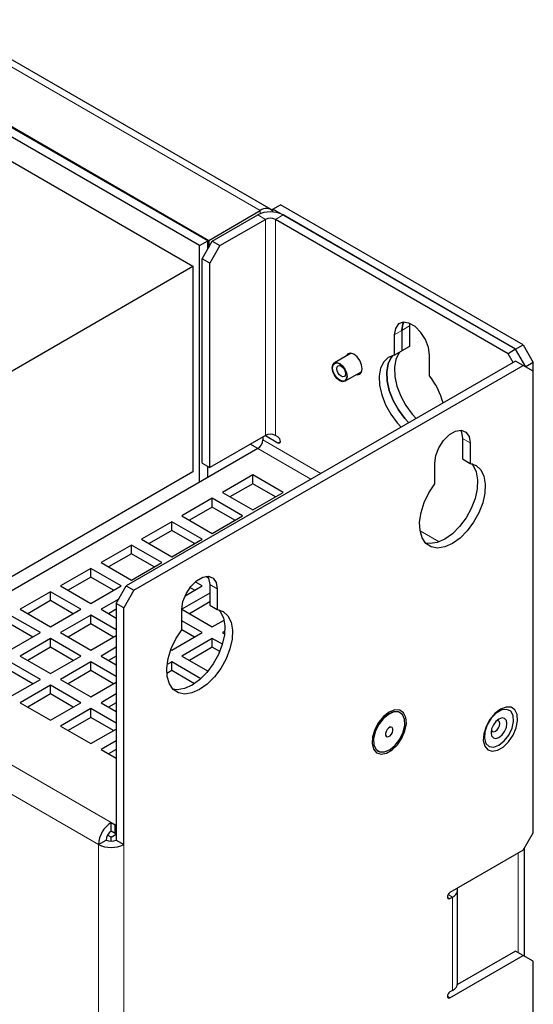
# Model space of a CAD drawing. Header units: millimetres. Extents: x 5 to 418, y 2 to 292.
# Tile 12 of 14: x 295 to 314, y 173 to 209. Entities that reach past the tile are written whole.
import ezdxf

# ---------------------------------------------------------------- set-up
doc = ezdxf.new("R2010")
doc.units = ezdxf.units.MM

msp = doc.modelspace()

# ---------------------------------------------------------------- linework, layer by layer
at = {"color": 7, "linetype": 'Continuous', "lineweight": 18}
for p, q in [((291.4796, 209.225), (303.7362, 202.1495)), ((303.9247, 201.8229), (303.6419, 201.9862)), ((303.7362, 202.0314), (303.7362, 202.1495)), ((304.3018, 201.8229), (304.5847, 201.9862)), ((303.9247, 201.8229), (303.9247, 193.7664)), ((304.3018, 193.7664), (304.3018, 201.8229)), ((309.2987, 197.8494), (309.0159, 197.6862)), ((308.733, 197.5229), (309.0159, 197.6862)), ((298.1736, 179.3431), (267.0609, 197.304)), ((297.7022, 178.5266), (266.5895, 196.4875)), ((305.9979, 192.3518), (303.8304, 193.603)), ((304.3961, 193.4942), (304.4904, 193.5486)), ((311.2788, 193.6584), (311.5617, 193.4952)), ((305.6207, 192.1341), (303.6419, 193.2764)), ((310.4123, 189.8034), (309.6936, 190.2183)), ((301.8507, 188.2157), (302.1336, 188.0524)), ((297.9852, 178.6897), (297.7024, 178.5265)), ((297.7024, 104.4934), (297.7024, 178.5265)), ((298.6452, 104.4934), (298.6452, 178.5265)), ((313.3528, 178.1984), (313.3528, 174.4969)), ((310.7131, 176.5656), (310.8074, 176.5112)), ((310.7407, 176.6585), (310.9017, 176.5656)), ((310.9017, 173.0817), (310.9017, 176.5656)), ((310.7131, 172.864), (310.8074, 172.8095))]:
    msp.add_line(p, q, dxfattribs=at)
at = {"color": 7, "linetype": 'Continuous', "lineweight": 25}
for p, q in [((304.1361, 202.1891), (291.8796, 209.2646)), ((301.7751, 201.0174), (289.5186, 208.0929)), ((289.5563, 208.1147), (301.8128, 201.0392)), ((301.4734, 200.8432), (289.2169, 207.9188)), ((289.3894, 206.9077), (301.2217, 200.0771)), ((304.2076, 202.2039), (304.4904, 202.3672)), ((313.5414, 197.1422), (304.4904, 202.3672)), ((301.8128, 201.0392), (303.7362, 202.1495)), ((301.9448, 201.0065), (303.6419, 201.9862)), ((304.2076, 202.0951), (304.2076, 202.2039)), ((313.2585, 196.9789), (304.2076, 202.2039)), ((313.2585, 196.9789), (304.5847, 201.9862)), ((302.2277, 200.8432), (303.9247, 201.8229)), ((312.9757, 196.8156), (304.3018, 201.8229)), ((301.4734, 200.8432), (301.7751, 201.0174)), ((301.4734, 192.0246), (301.4734, 200.8432)), ((301.5677, 200.3533), (301.9448, 201.0065)), ((301.7751, 200.7126), (301.7751, 201.0174)), ((301.8128, 201.0392), (301.8128, 200.7779)), ((302.2277, 200.8432), (301.8505, 200.19)), ((301.9448, 201.0065), (302.2277, 200.8432)), ((301.7751, 200.7343), (301.7845, 200.7289)), ((293.9997, 195.908), (301.2217, 200.0771)), ((301.2217, 200.0771), (301.2217, 192.4125)), ((301.8505, 200.19), (301.5677, 200.3533)), ((301.5677, 192.7323), (301.5677, 200.3533)), ((301.8505, 192.569), (301.8505, 200.19)), ((309.3047, 197.9481), (309.2987, 197.8494)), ((309.2987, 197.8494), (309.2987, 197.0824)), ((308.733, 197.5229), (308.733, 196.7558)), ((309.0159, 197.6862), (309.0159, 196.9191)), ((309.2987, 197.0824), (309.0159, 196.9191)), ((313.2585, 196.9789), (313.5414, 197.1422)), ((313.5414, 197.1422), (313.9185, 196.489)), ((307.1265, 196.8316), (306.5021, 196.4711)), ((308.733, 196.7558), (309.0159, 196.9191)), ((310.053, 195.9938), (310.053, 196.7609)), ((313.2585, 196.9789), (312.9757, 196.8156)), ((313.1643, 196.4889), (312.9757, 196.8156)), ((313.6356, 196.3258), (313.2585, 196.9789)), ((313.2587, 196.5434), (298.7395, 188.1616)), ((299.0223, 187.9983), (313.5416, 196.3801)), ((313.5416, 196.3801), (313.2587, 196.5434)), ((313.9187, 196.1623), (313.5416, 196.3801)), ((313.9185, 196.489), (313.6357, 196.3257)), ((313.9185, 196.1624), (313.9185, 196.489)), ((306.8954, 195.7898), (307.5198, 196.1503)), ((313.9187, 178.9605), (313.9187, 196.1623)), ((303.9247, 193.7664), (301.8505, 192.569)), ((303.6418, 193.2764), (303.3589, 193.4397)), ((303.8304, 193.712), (303.8304, 193.603)), ((303.9247, 193.7664), (304.3961, 193.4942)), ((304.3961, 193.712), (304.3018, 193.7664)), ((311.2788, 193.6584), (311.2788, 192.8914)), ((311.5617, 193.4952), (311.5617, 192.7281)), ((303.6419, 193.2764), (294.0252, 187.7249)), ((301.5677, 192.7323), (301.8505, 192.569)), ((310.2417, 191.9661), (310.2417, 192.7332)), ((311.2788, 192.8914), (311.5617, 192.7281)), ((301.2217, 192.4125), (293.9997, 188.2434)), ((301.7751, 192.1988), (301.7751, 192.6125)), ((303.4533, 192.2967), (302.3219, 191.6436)), ((303.4533, 191.9701), (302.6048, 191.4803)), ((304.5847, 191.6436), (303.4533, 192.2967)), ((303.4533, 191.9701), (303.4533, 192.2967)), ((304.3018, 191.4803), (303.4533, 191.9701)), ((302.3219, 191.6436), (303.4533, 190.9905)), ((303.4533, 190.9905), (304.5847, 191.6436)), ((301.9448, 191.4259), (300.8134, 190.7728)), ((303.0762, 190.7728), (301.9448, 191.4259)), ((301.9448, 191.0993), (301.9448, 191.4259)), ((301.9448, 191.0993), (301.0963, 190.6095)), ((302.7933, 190.6095), (301.9448, 191.0993)), ((300.4363, 190.5551), (299.305, 189.9019)), ((301.5677, 189.9019), (300.4363, 190.5551)), ((300.4363, 190.2284), (300.4363, 190.5551)), ((300.8134, 190.7728), (301.9448, 190.1197)), ((301.9448, 190.1197), (303.0762, 190.7728)), ((300.4363, 190.2284), (299.5878, 189.7386)), ((301.2848, 189.7386), (300.4363, 190.2284)), ((299.305, 189.9019), (300.4363, 189.2488)), ((300.4363, 189.2488), (301.5677, 189.9019)), ((298.9278, 189.6842), (297.7965, 189.0311)), ((300.0592, 189.0311), (298.9278, 189.6842)), ((298.9278, 189.3576), (298.9278, 189.6842)), ((297.7965, 189.0311), (298.9278, 188.378)), ((298.9278, 189.3576), (298.0793, 188.8678)), ((299.7763, 188.8678), (298.9278, 189.3576)), ((298.9278, 188.378), (300.0592, 189.0311)), ((297.4193, 188.8134), (296.288, 188.1603)), ((298.5507, 188.1603), (297.4193, 188.8134)), ((297.4193, 188.4868), (297.4193, 188.8134)), ((297.4193, 188.4868), (296.5709, 187.997)), ((298.2678, 187.997), (297.4193, 188.4868)), ((301.5677, 188.1603), (301.3057, 188.3115)), ((301.7018, 188.5183), (301.81, 188.4558)), ((295.9108, 187.9426), (294.7795, 187.2894)), ((297.0422, 187.2894), (295.9108, 187.9426)), ((295.9108, 187.6159), (295.9108, 187.9426)), ((296.288, 188.1603), (297.4193, 187.5071)), ((297.4193, 187.5071), (298.5507, 188.1603)), ((298.3623, 187.5084), (298.7395, 188.1616)), ((299.0223, 187.9983), (298.6452, 187.3451)), ((298.7395, 188.1616), (299.0223, 187.9983)), ((300.9314, 187.7929), (301.5677, 188.1603)), ((301.2848, 187.997), (301.1102, 188.0978)), ((301.8507, 188.2157), (301.8507, 187.4487)), ((302.1336, 188.0524), (302.1336, 187.2854)), ((295.9108, 187.6159), (295.0624, 187.1261)), ((296.7593, 187.1261), (295.9108, 187.6159)), ((298.4556, 187.67), (297.7965, 187.2894)), ((301.8507, 187.8882), (300.8136, 187.2895)), ((301.8507, 187.5616), (301.0963, 187.1261)), ((294.7795, 187.2894), (295.9108, 186.6363)), ((295.9108, 186.6363), (297.0422, 187.2894)), ((297.7965, 187.2894), (298.3623, 186.9628)), ((298.3623, 187.2895), (298.0793, 187.1261)), ((298.6452, 187.3451), (298.3623, 187.5084)), ((298.3623, 187.5084), (298.3623, 178.6897)), ((298.6452, 178.5265), (298.6452, 187.3451)), ((300.8136, 186.5234), (300.8136, 187.2905)), ((300.8136, 187.2893), (301.9448, 186.6363)), ((301.8507, 187.4487), (302.1336, 187.2854)), ((295.5337, 186.4186), (294.4023, 187.0717)), ((297.4193, 187.0717), (296.288, 186.4186)), ((298.3623, 186.5273), (297.4193, 187.0717)), ((297.4193, 186.7451), (297.4193, 187.0717)), ((301.5677, 186.4186), (300.8136, 186.8539)), ((301.9448, 186.6363), (302.3835, 186.8895)), ((295.2508, 186.2553), (294.4023, 186.7451)), ((297.4193, 186.7451), (296.5709, 186.2553)), ((298.2678, 186.2553), (297.4193, 186.7451)), ((301.2848, 186.2553), (300.8136, 186.5273)), ((302.4127, 186.471), (302.3219, 186.4186)), ((294.4023, 185.7655), (295.5337, 186.4186)), ((295.9108, 186.2009), (294.7795, 185.5478)), ((297.0422, 185.5478), (295.9108, 186.2009)), ((295.9108, 185.8743), (295.9108, 186.2009)), ((296.288, 186.4186), (297.4193, 185.7655)), ((297.4193, 185.7655), (298.3623, 186.3098)), ((300.4363, 185.7655), (301.5677, 186.4186)), ((301.9448, 186.2009), (300.8134, 185.5478)), ((302.3219, 185.9832), (301.9448, 186.2009)), ((301.9448, 185.8743), (301.9448, 186.2009)), ((302.3219, 186.4186), (302.4036, 186.3714)), ((295.9108, 185.8743), (295.0624, 185.3845)), ((296.7593, 185.3845), (295.9108, 185.8743)), ((298.3623, 185.8744), (297.7965, 185.5478)), ((300.4036, 185.7844), (300.4363, 185.7655)), ((301.9448, 185.8743), (301.0963, 185.3845)), ((302.225, 185.7125), (301.9448, 185.8743)), ((295.5337, 184.6769), (294.4023, 185.3301)), ((294.7795, 185.5478), (295.9108, 184.8946)), ((295.9108, 184.8946), (297.0422, 185.5478)), ((297.4193, 185.3301), (296.288, 184.6769)), ((298.3623, 184.7857), (297.4193, 185.3301)), ((297.4193, 185.0034), (297.4193, 185.3301)), ((297.7965, 185.5478), (298.3623, 185.2211)), ((298.3623, 185.5478), (298.0793, 185.3845)), ((300.4363, 185.3301), (300.2625, 185.2297)), ((301.5218, 184.7034), (300.4363, 185.3301)), ((300.4363, 185.0034), (300.4363, 185.3301)), ((300.8134, 185.5478), (301.7887, 184.9848)), ((295.2508, 184.5136), (294.4023, 185.0034)), ((297.4193, 185.0034), (296.5709, 184.5136)), ((298.2678, 184.5136), (297.4193, 185.0034)), ((300.4363, 185.0034), (300.2516, 184.8968)), ((301.2811, 184.5157), (300.4363, 185.0034)), ((294.4023, 184.0238), (295.5337, 184.6769)), ((296.288, 184.6769), (297.4193, 184.0238)), ((295.9108, 184.4592), (294.7795, 183.8061)), ((297.0422, 183.8061), (295.9108, 184.4592)), ((295.9108, 184.1326), (295.9108, 184.4592)), ((297.4193, 184.0238), (298.3623, 184.5682)), ((295.9108, 184.1326), (295.0624, 183.6428)), ((296.7593, 183.6428), (295.9108, 184.1326)), ((298.3623, 184.1328), (297.7965, 183.8061)), ((294.7795, 183.8061), (295.9108, 183.153)), ((295.9108, 183.153), (297.0422, 183.8061)), ((297.4193, 183.5884), (296.288, 182.9353)), ((298.3623, 183.044), (297.4193, 183.5884)), ((297.4193, 183.2618), (297.4193, 183.5884)), ((297.7965, 183.8061), (298.3623, 183.4794)), ((298.3623, 183.8062), (298.0793, 183.6428)), ((297.4193, 183.2618), (296.5709, 182.7719)), ((298.2678, 182.7719), (297.4193, 183.2618)), ((308.958, 183.433), (308.9516, 183.4367)), ((296.288, 182.9353), (297.4193, 182.2821)), ((297.4193, 182.2821), (298.3623, 182.8265)), ((298.3623, 182.3911), (297.7965, 182.0644)), ((297.7965, 182.0644), (298.3623, 181.7378)), ((298.3623, 182.0645), (298.0793, 181.9011)), ((308.125, 182.0049), (308.1314, 182.0012)), ((298.1736, 179.0164), (298.1736, 179.3431)), ((298.1736, 179.3431), (298.3246, 179.2559)), ((298.3246, 179.2559), (298.3623, 179.2776)), ((298.3246, 178.9293), (298.3246, 179.2559)), ((298.1738, 178.7986), (298.0402, 178.8757)), ((298.3246, 178.9293), (298.1736, 179.0164)), ((298.1738, 178.7986), (298.3623, 178.9075)), ((298.1738, 178.6446), (298.1738, 178.7986)), ((298.3623, 178.951), (298.3246, 178.9293)), ((313.5416, 178.3073), (313.9187, 178.9605)), ((297.7022, 178.5266), (297.985, 178.6898)), ((297.7024, 178.5265), (297.7022, 178.5266)), ((297.9852, 178.6897), (297.985, 178.6898)), ((298.3623, 178.6897), (298.6452, 178.5265)), ((313.5871, 174.3616), (313.5871, 178.3862)), ((313.5416, 178.3073), (310.8074, 176.7289)), ((310.8074, 176.5112), (310.9017, 176.5656)), ((311.097, 173.3538), (311.097, 176.8377)), ((310.8074, 172.8095), (313.5416, 174.3879)), ((313.2587, 174.5512), (311.0902, 173.2994)), ((313.5416, 174.3879), (313.2587, 174.5512)), ((313.9187, 174.1701), (313.5416, 174.3879)), ((313.9187, 108.8469), (313.9187, 174.1701)), ((310.9017, 173.0817), (310.8074, 173.0273))]:
    msp.add_line(p, q, dxfattribs=at)
at = {"color": 7, "linetype": 'Continuous', "lineweight": 25, "flags": 128}
for points in [[(310.053, 196.7609), (310.0132, 197.0445), (309.8986, 197.3399), (309.723, 197.6114), (309.5076, 197.8263), (309.2784, 197.9586), (309.063, 197.9924), (308.8874, 197.9236), (308.7728, 197.7606), (308.733, 197.5229)], [(309.0897, 197.9938), (309.0557, 197.9238), (309.0159, 197.6862)], [(309.0159, 197.6862), (309.0557, 197.9238), (309.0897, 197.9938)], [(307.3226, 196.0364), (307.3436, 196.0334), (307.4445, 196.053), (307.512, 196.1306), (307.5357, 196.2544), (307.512, 196.4056), (307.4445, 196.5611), (307.3436, 196.6972), (307.2245, 196.7933), (307.1055, 196.8347), (307.0045, 196.8151), (306.9371, 196.7374), (306.9293, 196.7177)], [(308.733, 196.7558), (308.5116, 196.6745), (308.3382, 196.5119), (308.2223, 196.2769), (308.1701, 195.9823), (308.1845, 195.6441), (308.2647, 195.2807), (308.4064, 194.912), (308.6018, 194.558), (308.8403, 194.238), (308.9894, 194.0788)], [(308.6794, 196.7449), (308.6211, 196.6752), (308.5051, 196.4402), (308.4529, 196.1456), (308.4673, 195.8074), (308.5476, 195.444), (308.6892, 195.0753), (308.8847, 194.7213), (309.1232, 194.4013), (309.2723, 194.242)], [(309.2723, 194.242), (309.1232, 194.4013), (308.8847, 194.7213), (308.6892, 195.0753), (308.5476, 195.444), (308.4673, 195.8074), (308.4529, 196.1456), (308.5051, 196.4402), (308.6211, 196.6752), (308.6794, 196.7449)], [(308.926, 196.8672), (308.9039, 196.8385), (308.7879, 196.6035), (308.7358, 196.3089), (308.7502, 195.9707), (308.8304, 195.6073), (308.9721, 195.2386), (309.1675, 194.8846), (309.406, 194.5646), (309.5551, 194.4053)], [(306.5021, 196.0168), (306.4418, 196.1558), (306.4206, 196.2909), (306.4417, 196.4016), (306.502, 196.4711), (306.5922, 196.4886), (306.6986, 196.4517), (306.805, 196.3658), (306.8953, 196.2442), (306.9556, 196.1052), (306.9768, 195.97), (306.9557, 195.8593), (306.8955, 195.7899), (306.8052, 195.7723), (306.6988, 195.8092), (306.5924, 195.8951), (306.5021, 196.0168)], [(306.5128, 196.023), (306.4558, 196.1544), (306.4357, 196.2822), (306.4557, 196.3868), (306.5127, 196.4525), (306.598, 196.4691), (306.6986, 196.4342), (306.7992, 196.353), (306.8846, 196.238), (306.9416, 196.1065), (306.9617, 195.9788), (306.9417, 195.8741), (306.8847, 195.8084), (306.7994, 195.7918), (306.6988, 195.8267), (306.5982, 195.9079), (306.5128, 196.023)], [(306.6387, 196.0957), (306.6029, 196.1781), (306.5903, 196.2583), (306.6028, 196.324), (306.6386, 196.3652), (306.6921, 196.3756), (306.7552, 196.3537), (306.8184, 196.3028), (306.8719, 196.2306), (306.9077, 196.1481), (306.9203, 196.0679), (306.9077, 196.0023), (306.872, 195.9611), (306.8185, 195.9506), (306.7553, 195.9725), (306.6922, 196.0235), (306.6387, 196.0957)], [(310.2417, 192.7332), (310.2815, 193.0168), (310.3961, 193.3122), (310.5717, 193.5837), (310.7871, 193.7985), (311.0163, 193.9309), (311.2317, 193.9647), (311.4073, 193.8959), (311.5219, 193.7328), (311.5617, 193.4952)], [(311.205, 193.9661), (311.239, 193.8961), (311.2788, 193.6584)], [(304.3961, 193.4942), (304.4322, 193.4817), (304.4628, 193.4876), (304.4832, 193.5111), (304.4904, 193.5487), (304.4832, 193.5945), (304.4628, 193.6416), (304.4322, 193.6828), (304.3961, 193.712)], [(311.5617, 192.7281), (311.7831, 192.6468), (311.9565, 192.4842), (312.0724, 192.2492), (312.1246, 191.9546), (312.1102, 191.6164), (312.03, 191.253), (311.8883, 190.8843), (311.6929, 190.5303), (311.4544, 190.2103), (311.1858, 189.9417), (310.9017, 189.7391), (310.6176, 189.6137), (310.349, 189.5721), (310.1105, 189.6168), (309.9151, 189.7452), (309.7734, 189.9503), (309.6932, 190.2211), (309.6788, 190.5426), (309.7309, 190.8975), (309.8469, 191.2664), (310.0203, 191.6292), (310.2417, 191.9661)], [(311.6153, 192.7171), (311.6736, 192.6475), (311.7896, 192.4125), (311.8418, 192.1179), (311.8274, 191.7797), (311.7471, 191.4163), (311.6055, 191.0476), (311.41, 190.6936), (311.1715, 190.3736), (310.9029, 190.105), (310.6188, 189.9024), (310.3348, 189.777), (310.0662, 189.7354), (309.9053, 189.7551)], [(300.8136, 187.2905), (300.8534, 187.5741), (300.968, 187.8695), (301.1436, 188.141), (301.359, 188.3558), (301.5882, 188.4881), (301.8036, 188.5219), (301.9792, 188.4532), (302.0938, 188.2901), (302.1336, 188.0524)], [(301.7769, 188.5234), (301.8109, 188.4534), (301.8507, 188.2157)], [(302.1336, 187.2854), (302.355, 187.2041), (302.5284, 187.0415), (302.6443, 186.8065), (302.6965, 186.5119), (302.6821, 186.1737), (302.6019, 185.8103), (302.4602, 185.4416), (302.2648, 185.0876), (302.0263, 184.7675), (301.7577, 184.4989), (301.4736, 184.2964), (301.1895, 184.171), (300.9209, 184.1294), (300.6824, 184.1741), (300.487, 184.3025), (300.3453, 184.5076), (300.2651, 184.7783), (300.2507, 185.0999), (300.3029, 185.4548), (300.4188, 185.8237), (300.5922, 186.1865), (300.8136, 186.5234)], [(302.1872, 187.2744), (302.2455, 187.2048), (302.3615, 186.9698), (302.4137, 186.6751), (302.3993, 186.337), (302.3191, 185.9736), (302.1774, 185.6049), (301.982, 185.2508), (301.7434, 184.9308), (301.4748, 184.6622), (301.1908, 184.4597), (300.9067, 184.3342), (300.6381, 184.2927), (300.4772, 184.3124)], [(308.7528, 183.5375), (308.5447, 183.4574), (308.3365, 183.2971), (308.1509, 183.074), (308.008, 182.8122), (307.9232, 182.5401), (307.9057, 182.2871), (307.9576, 182.0808), (308.073, 181.9434), (308.2395, 181.8899), (308.4391, 181.926), (308.6502, 182.0478), (308.8498, 182.2422), (309.0163, 182.488), (309.1318, 182.7587), (309.1836, 183.0248), (309.1662, 183.2576), (309.0814, 183.4319), (308.9384, 183.5286), (308.7528, 183.5375)], [(312.9012, 183.646), (312.693, 183.5659), (312.4849, 183.4056), (312.2992, 183.1825), (312.1563, 182.9207), (312.0715, 182.6486), (312.0541, 182.3956), (312.1059, 182.1893), (312.2213, 182.0519), (312.3879, 181.9983), (312.5875, 182.0344), (312.7985, 182.1563), (312.9982, 182.3506), (313.1647, 182.5965), (313.2801, 182.8671), (313.3319, 183.1333), (313.3145, 183.3661), (313.2297, 183.5403), (313.0868, 183.6371), (312.9012, 183.646)], [(312.4411, 182.1542), (312.6386, 182.2255), (312.8361, 182.3822), (313.007, 182.603), (313.1281, 182.8581), (313.1831, 183.1131), (313.1645, 183.3334), (313.075, 183.4895), (312.9265, 183.5601), (312.7391, 183.5357), (312.5381, 183.4197), (312.3507, 183.2277), (312.2022, 182.9856), (312.1126, 182.7262), (312.0941, 182.4844), (312.1491, 182.293), (312.2702, 182.1777), (312.4411, 182.1542)], [(308.9516, 183.4367), (308.8907, 183.4628), (308.7099, 183.4651), (308.5084, 183.3777), (308.3106, 183.2111), (308.1402, 182.9853), (308.0178, 182.7276), (307.9582, 182.4691), (307.9685, 182.2409), (308.0476, 182.0707), (308.125, 182.0049)], [(309.1248, 182.9688), (309.1144, 183.197), (309.0353, 183.3672), (308.8971, 183.4591), (308.7163, 183.4614), (308.5148, 183.374), (308.317, 183.2074), (308.1466, 182.9816), (308.0242, 182.7239), (307.9646, 182.4654), (307.9749, 182.2372), (308.054, 182.067), (308.1923, 181.9751), (308.373, 181.9728), (308.5745, 182.0602), (308.7724, 182.2269), (308.9428, 182.4526), (309.0651, 182.7103), (309.1248, 182.9688)], [(312.5249, 182.4746), (312.6386, 182.5141), (312.7522, 182.6058), (312.8486, 182.7357), (312.913, 182.8842), (312.9356, 183.0285), (312.913, 183.1466), (312.8486, 183.2207), (312.7522, 183.2395), (312.6386, 183.2), (312.5249, 183.1082), (312.4286, 182.9783), (312.3642, 182.8299), (312.3416, 182.6856), (312.3642, 182.5674), (312.4286, 182.4933), (312.5249, 182.4746)], [(312.5066, 182.7427), (312.5697, 182.7936), (312.6233, 182.8658), (312.659, 182.9483), (312.6716, 183.0285), (312.659, 183.0941), (312.6233, 183.1353), (312.5697, 183.1457), (312.5627, 183.1448)], [(308.6841, 182.7704), (308.6825, 182.8332), (308.6599, 182.8783), (308.6198, 182.8988), (308.5682, 182.8917), (308.513, 182.858), (308.4627, 182.8029), (308.4248, 182.7347), (308.4052, 182.6638), (308.4068, 182.601), (308.4294, 182.5559), (308.4696, 182.5354), (308.5211, 182.5425), (308.5763, 182.5762), (308.6266, 182.6313), (308.6645, 182.6996), (308.6841, 182.7704)], [(312.3515, 182.7788), (312.3542, 182.7723), (312.3899, 182.7311), (312.4435, 182.7207), (312.5066, 182.7427)], [(310.8074, 176.7289), (310.7713, 176.6998), (310.7407, 176.6586), (310.7203, 176.6114), (310.7131, 176.5656), (310.7203, 176.5281), (310.7407, 176.5046), (310.7713, 176.4986), (310.8074, 176.5112)], [(310.8074, 173.0273), (310.7713, 172.9982), (310.7407, 172.9569), (310.7203, 172.9098), (310.7131, 172.864), (310.7203, 172.8265), (310.7407, 172.8029), (310.7713, 172.797), (310.8074, 172.8095)]]:
    msp.add_lwpolyline(points, dxfattribs=at)
at = {"color": 7, "linetype": 'Continuous', "lineweight": 25}
for centre, radius, start, end in [((303.9606, 201.8733), 0.3559, 46.04824, 129.09216), ((304.1133, 201.0764), 1.0247, 62.61038, 117.38962), ((304.1133, 201.459), 0.4099, 62.6089, 117.3911), ((307.7509, 194.2356), 2.8968, 14.88915, 37.37168), ((304.1133, 193.4025), 0.4099, 62.6089, 117.3911), ((303.421, 193.6217), 0.4098, 302.60633, 357.39401), ((298.7256, 178.48), 1.0245, 122.60529, 177.39467), ((298.3944, 178.6712), 0.4098, 122.6058, 177.39406), ((298.1738, 179.4363), 1.0247, 242.60956, 297.39044), ((298.1738, 179.0537), 0.4099, 242.60972, 297.39028), ((310.7897, 176.848), 0.3038, 291.63382, 8.36774), ((310.7633, 173.3871), 0.3353, 294.37483, 354.30541)]:
    msp.add_arc(centre, radius, start, end, dxfattribs=at)

doc.saveas('drawing.dxf')
